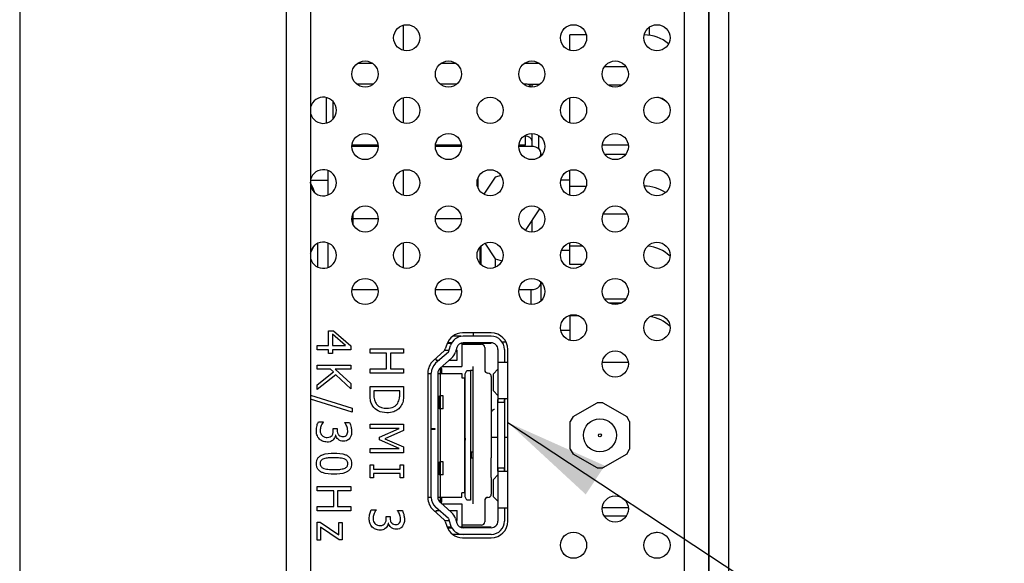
# Model space of a CAD drawing. Header units: millimetres. Extents: x 0 to 844, y -2 to 552.
# Tile 6 of 151: x 58 to 96, y 200 to 221. Entities that reach past the tile are written whole.
import ezdxf

# ---------------------------------------------------------------- set-up
doc = ezdxf.new("R2010")
doc.units = ezdxf.units.MM
doc.styles.get("Standard").update_dxf_attribs({"font": 'GOTHIC.TTF'})
doc.dimstyles.new('SLDDIMSTYLE3', dxfattribs={"dimtxt": 0.18, "dimasz": 3.9624, "dimexe": 0, "dimexo": 0.0625, "dimgap": 0, "dimtad": 0, "dimtih": 1, "dimtoh": 1, "dimdec": 0, "dimrnd": 1e-09, "dimzin": 0, "dimdsep": 46, "dimtxsty": 'STANDARD', "dimsah": 1, "dimcen": 0.09, "dimadec": 0, "dimazin": 0, "dimtfac": 3.9624, "dimtdec": 0, "dimtofl": 0, "dimtmove": 0, "dimatfit": 3, "dimfxl": 1, "dimfrac": 2, "dimtolj": 1, "dimtzin": 0, "dimarcsym": 0})

msp = doc.modelspace()

# ---------------------------------------------------------------- linework, layer by layer
at = {"color": 7, "linetype": 'Continuous', "lineweight": 25}
for p, q in [((58.498, 410.381), (58.498, 121.037)), ((68.578, 410.427), (68.578, 120.991)), ((69.508, 410.396), (69.508, 121.022)), ((84.572, 162.074), (84.572, 263.324)), ((84.584, 162.074), (84.584, 263.324)), ((85.331, 162.074), (85.331, 263.324)), ((73.006, 220.715), (73.006, 219.764)), ((82.319, 220.639), (82.319, 220.335)), ((79.319, 219.764), (79.319, 220.353)), ((79.939, 220.353), (79.319, 220.353)), ((80.628, 219.151), (81.441, 219.151)), ((71.883, 218.488), (71.249, 218.488)), ((75.039, 218.488), (74.405, 218.488)), ((77.644, 218.488), (77.561, 218.488)), ((78.144, 218.475), (77.723, 218.475)), ((77.894, 218.373), (77.894, 218.454)), ((78.18, 218.475), (78.144, 218.475)), ((81.29, 218.444), (80.779, 218.444)), ((70.094, 217.97), (70.094, 217.021)), ((73.006, 217.972), (73.006, 217.021)), ((79.319, 217.02), (79.319, 217.972)), ((77.644, 216.181), (77.644, 216.512)), ((77.894, 216.325), (77.894, 216.614)), ((72.061, 216.13), (71.071, 216.13)), ((75.218, 216.13), (74.227, 216.13)), ((77.844, 216.13), (77.383, 216.13)), ((77.894, 216.123), (77.894, 216.325)), ((81.527, 216.181), (80.543, 216.181)), ((78.174, 215.727), (78.189, 215.75)), ((78.225, 215.77), (78.225, 215.863)), ((81.431, 215.827), (80.638, 215.827)), ((70.16, 215.217), (70.16, 214.288)), ((73.006, 215.228), (73.006, 214.277)), ((76.713, 215.026), (76.489, 214.969)), ((79.319, 214.625), (79.319, 215.228)), ((69.508, 214.847), (70.144, 214.847)), ((75.841, 214.568), (75.841, 214.937)), ((76.489, 214.969), (76.059, 214.32)), ((79.319, 214.847), (78.97, 214.847)), ((79.319, 214.277), (79.319, 214.625)), ((79.319, 214.625), (79.935, 214.625)), ((71.113, 213.181), (71.113, 213.58)), ((77.638, 212.948), (78.184, 213.771)), ((81.495, 213.565), (80.575, 213.565)), ((71.113, 213.401), (72.061, 213.401)), ((74.227, 213.401), (75.217, 213.401)), ((77.894, 212.891), (77.894, 213.335)), ((69.764, 212.45), (69.764, 211.567)), ((70.16, 212.473), (70.16, 211.545)), ((73.006, 212.484), (73.006, 211.533)), ((76.097, 212.461), (76.489, 211.87)), ((79.319, 212.363), (79.319, 212.485)), ((75.913, 212.318), (75.913, 211.7)), ((79.319, 212.195), (78.998, 212.195)), ((79.319, 211.656), (79.319, 212.363)), ((79.319, 212.363), (79.803, 212.363)), ((76.489, 211.87), (76.751, 211.804)), ((76.489, 211.87), (76.489, 211.551)), ((79.804, 211.656), (79.319, 211.656)), ((78.225, 210.283), (78.225, 210.976)), ((71.076, 210.709), (72.056, 210.709)), ((74.232, 210.709), (75.212, 210.709)), ((77.388, 210.709), (77.844, 210.709)), ((79.319, 209.711), (79.319, 208.789)), ((79.673, 209.711), (79.319, 209.711)), ((70.189, 208.589), (70.189, 209.152)), ((70.189, 209.152), (70.376, 209.152)), ((70.376, 209.152), (71.025, 208.583)), ((76.344, 209.068), (75.254, 209.068)), ((75.656, 209.068), (75.656, 208.944)), ((70.823, 208.589), (70.334, 209.019)), ((70.334, 209.019), (70.334, 208.589)), ((74.842, 208.669), (74.671, 208.669)), ((74.845, 208.694), (74.682, 208.694)), ((74.806, 208.669), (74.806, 208.694)), ((75.19, 208.944), (74.88, 208.944)), ((76.343, 208.669), (75.173, 208.669)), ((75.231, 208.689), (75.231, 207.794)), ((76.343, 208.944), (75.278, 208.944)), ((76.343, 208.694), (75.278, 208.694)), ((75.656, 208.694), (75.656, 208.644)), ((76.748, 208.737), (76.896, 208.737)), ((69.755, 208.429), (69.755, 208.589)), ((69.755, 208.589), (70.189, 208.589)), ((70.189, 208.429), (69.755, 208.429)), ((70.189, 208.284), (70.189, 208.429)), ((70.334, 208.284), (70.189, 208.284)), ((70.334, 208.589), (70.823, 208.589)), ((71.025, 208.429), (70.334, 208.429)), ((70.334, 208.429), (70.334, 208.284)), ((71.025, 208.583), (71.025, 208.429)), ((71.755, 208.304), (71.755, 208.465)), ((71.755, 208.465), (73.025, 208.465)), ((72.382, 208.304), (71.755, 208.304)), ((72.382, 207.709), (72.382, 208.304)), ((72.527, 208.304), (72.527, 207.709)), ((73.025, 208.304), (72.527, 208.304)), ((73.025, 208.465), (73.025, 208.304)), ((74.57, 208.407), (74.147, 208.019)), ((74.725, 208.347), (74.238, 207.919)), ((74.581, 208.419), (74.747, 208.419)), ((74.658, 208.631), (74.604, 208.461)), ((74.725, 208.347), (74.8, 208.591)), ((75.039, 208.517), (74.985, 208.341)), ((75.009, 208.419), (75.046, 208.419)), ((75.046, 208.044), (75.046, 208.419)), ((75.231, 208.644), (75.968, 208.644)), ((76.093, 208.519), (76.093, 207.669)), ((76.593, 208.444), (76.593, 207.944)), ((76.843, 208.444), (76.843, 207.944)), ((76.969, 201.943), (76.969, 208.443)), ((74.256, 208.044), (74.256, 208.119)), ((74.256, 208.044), (74.38, 208.044)), ((74.837, 208.113), (74.403, 207.731)), ((74.759, 208.044), (75.046, 208.044)), ((76.593, 207.944), (76.593, 206.444)), ((76.843, 207.944), (76.593, 207.944)), ((76.969, 207.944), (76.843, 207.944)), ((81.527, 207.944), (80.542, 207.944)), ((69.755, 207.854), (71.025, 207.854)), ((69.755, 207.693), (69.755, 207.854)), ((70.263, 207.693), (69.755, 207.693)), ((69.755, 207.109), (70.367, 207.598)), ((70.367, 207.598), (70.263, 207.693)), ((70.436, 207.693), (71.025, 207.157)), ((71.025, 207.693), (70.436, 207.693)), ((71.025, 207.854), (71.025, 207.693)), ((71.755, 207.548), (71.755, 207.709)), ((71.755, 207.709), (72.382, 207.709)), ((73.025, 207.548), (71.755, 207.548)), ((72.527, 207.709), (73.025, 207.709)), ((73.025, 207.709), (73.025, 207.548)), ((73.944, 207.558), (73.944, 202.828)), ((74.068, 205.444), (74.068, 207.543)), ((74.318, 207.543), (74.318, 202.844)), ((74.406, 207.733), (74.406, 206.694)), ((74.468, 207.591), (74.406, 207.591)), ((74.468, 207.531), (74.468, 207.694)), ((74.474, 207.794), (75.231, 207.794)), ((75.361, 207.523), (75.414, 207.648)), ((75.414, 207.648), (75.551, 207.648)), ((75.551, 207.648), (75.551, 202.74)), ((75.651, 207.648), (75.551, 207.648)), ((75.651, 207.794), (75.651, 207.648)), ((75.651, 207.648), (75.651, 202.74)), ((76.593, 207.693), (76.421, 207.516)), ((70.458, 207.488), (69.755, 206.922)), ((71.025, 206.954), (70.458, 207.488)), ((73.944, 207.531), (74.068, 207.531)), ((74.318, 207.531), (75.231, 207.531)), ((75.231, 207.531), (75.231, 207.371)), ((75.231, 207.371), (75.331, 207.371)), ((75.331, 207.371), (75.331, 203.016)), ((75.361, 202.864), (75.361, 207.523)), ((76.343, 207.419), (76.343, 206.794)), ((76.421, 206.871), (76.421, 207.516)), ((69.755, 206.922), (69.755, 207.109)), ((71.025, 207.157), (71.025, 206.954)), ((71.755, 206.747), (71.755, 207.038)), ((71.755, 207.038), (73.025, 207.038)), ((72.881, 206.877), (71.9, 206.877)), ((71.9, 206.877), (71.9, 206.748)), ((72.881, 206.748), (72.881, 206.877)), ((73.025, 207.038), (73.025, 206.75)), ((76.343, 206.794), (76.343, 206.044)), ((76.593, 206.695), (76.421, 206.871)), ((69.508, 206.709), (71.074, 206.216)), ((71.074, 206.074), (69.508, 206.566)), ((74.378, 206.194), (74.378, 206.694)), ((74.378, 206.694), (74.419, 206.694)), ((74.419, 206.194), (74.419, 206.694)), ((74.519, 206.694), (74.419, 206.694)), ((74.519, 206.194), (74.519, 206.694)), ((76.593, 203.944), (76.593, 206.444)), ((76.593, 206.444), (76.843, 206.444)), ((76.968, 206.569), (76.609, 206.569)), ((76.843, 206.569), (76.843, 206.444)), ((76.843, 206.444), (76.843, 203.944)), ((79.439, 205.906), (80.344, 206.429)), ((80.564, 206.429), (80.344, 206.429)), ((80.564, 206.429), (81.469, 205.906)), ((71.074, 206.216), (71.074, 206.074)), ((74.378, 206.194), (74.419, 206.194)), ((74.406, 206.194), (74.406, 204.194)), ((74.519, 206.194), (74.419, 206.194)), ((75.361, 206.397), (75.331, 206.397)), ((75.331, 206.315), (75.361, 206.315)), ((75.361, 206.071), (75.331, 206.098)), ((76.343, 206.044), (76.343, 204.344)), ((69.801, 205.708), (69.981, 205.708)), ((69.981, 205.708), (69.981, 205.696)), ((70.8, 205.666), (70.8, 205.676)), ((70.8, 205.676), (70.979, 205.676)), ((75.331, 205.852), (75.361, 205.852)), ((75.364, 205.73), (75.331, 205.739)), ((79.439, 205.906), (79.329, 205.716)), ((79.329, 204.671), (79.329, 205.716)), ((81.579, 205.716), (81.469, 205.906)), ((81.579, 205.716), (81.579, 204.671)), ((70.366, 205.378), (70.366, 205.451)), ((70.366, 205.451), (70.511, 205.451)), ((70.511, 205.451), (70.511, 205.396)), ((71.755, 205.451), (71.755, 205.611)), ((71.755, 205.611), (73.025, 205.611)), ((72.851, 205.451), (71.755, 205.451)), ((72.109, 205.125), (72.851, 205.451)), ((73.025, 205.379), (72.321, 205.064)), ((73.025, 205.611), (73.025, 205.379)), ((74.218, 205.444), (74.068, 205.444)), ((74.068, 205.444), (74.068, 205.429)), ((74.068, 202.844), (74.068, 205.429)), ((74.068, 205.429), (74.218, 205.429)), ((74.218, 205.429), (74.218, 205.444)), ((70.457, 205.195), (70.445, 205.195)), ((72.109, 205.023), (72.109, 205.125)), ((72.851, 204.695), (72.109, 205.023)), ((72.321, 205.064), (73.025, 204.76)), ((75.331, 205.203), (75.364, 205.213)), ((75.354, 205.09), (75.354, 205.009)), ((76.593, 205.113), (76.343, 205.113)), ((76.969, 205.113), (76.843, 205.113)), ((71.755, 204.534), (71.755, 204.695)), ((71.755, 204.695), (72.851, 204.695)), ((73.025, 204.76), (73.025, 204.534)), ((75.354, 204.655), (75.331, 204.646)), ((75.331, 204.564), (75.364, 204.573)), ((75.581, 204.556), (75.581, 204.331)), ((75.636, 204.556), (75.581, 204.556)), ((79.329, 204.671), (79.439, 204.48)), ((81.469, 204.48), (81.579, 204.671)), ((73.025, 204.534), (71.755, 204.534)), ((74.378, 203.694), (74.378, 204.194)), ((74.378, 204.194), (74.419, 204.194)), ((74.518, 204.194), (74.419, 204.194)), ((74.419, 203.694), (74.419, 204.194)), ((74.518, 203.694), (74.518, 204.194)), ((75.361, 204.285), (75.331, 204.3)), ((75.636, 204.331), (75.581, 204.331)), ((76.343, 203.594), (76.343, 204.344)), ((80.344, 203.958), (79.439, 204.48)), ((81.469, 204.48), (80.564, 203.958)), ((71.755, 203.59), (71.755, 204.072)), ((71.755, 204.072), (71.884, 204.072)), ((71.884, 204.072), (71.884, 203.911)), ((71.884, 203.911), (72.897, 203.911)), ((72.897, 203.911), (72.897, 204.072)), ((72.897, 204.072), (73.025, 204.072)), ((73.025, 204.072), (73.025, 203.59)), ((75.331, 204.057), (75.361, 204.071)), ((76.593, 203.944), (76.593, 202.444)), ((76.843, 203.944), (76.593, 203.944)), ((76.968, 203.819), (76.609, 203.819)), ((76.843, 203.944), (76.843, 203.819)), ((80.344, 203.958), (80.564, 203.958)), ((71.884, 203.59), (71.755, 203.59)), ((71.884, 203.75), (71.884, 203.59)), ((72.897, 203.75), (71.884, 203.75)), ((72.897, 203.59), (72.897, 203.75)), ((73.025, 203.59), (72.897, 203.59)), ((74.378, 203.694), (74.419, 203.694)), ((74.406, 203.694), (74.406, 202.654)), ((74.518, 203.694), (74.419, 203.694)), ((76.343, 203.594), (76.343, 202.969)), ((76.593, 203.693), (76.421, 203.516)), ((76.421, 202.871), (76.421, 203.516)), ((69.755, 203.095), (69.755, 203.256)), ((69.755, 203.256), (71.025, 203.256)), ((70.382, 203.095), (69.755, 203.095)), ((70.382, 202.501), (70.382, 203.095)), ((71.025, 203.095), (70.527, 203.095)), ((70.527, 203.095), (70.527, 202.501)), ((71.025, 203.256), (71.025, 203.095)), ((73.944, 202.856), (74.068, 202.856)), ((74.318, 202.856), (75.231, 202.856)), ((74.468, 202.694), (74.468, 202.856)), ((75.331, 203.016), (75.231, 203.016)), ((75.231, 202.856), (75.231, 203.016)), ((75.414, 202.74), (75.361, 202.864)), ((75.551, 202.74), (75.414, 202.74)), ((75.651, 202.74), (75.651, 202.722)), ((75.651, 202.722), (75.651, 202.701)), ((75.651, 202.701), (75.651, 202.594)), ((76.093, 202.719), (76.093, 201.919)), ((76.593, 202.695), (76.421, 202.871)), ((69.755, 202.34), (69.755, 202.501)), ((69.755, 202.501), (70.382, 202.501)), ((71.025, 202.34), (69.755, 202.34)), ((70.527, 202.501), (71.025, 202.501)), ((71.025, 202.501), (71.025, 202.34)), ((71.801, 202.376), (71.981, 202.376)), ((71.981, 202.376), (71.981, 202.364)), ((72.8, 202.334), (72.8, 202.344)), ((72.8, 202.344), (72.979, 202.344)), ((74.147, 202.368), (74.57, 201.98)), ((74.725, 202.04), (74.238, 202.469)), ((74.256, 202.344), (74.38, 202.344)), ((74.256, 202.268), (74.256, 202.344)), ((74.837, 202.275), (74.403, 202.657)), ((74.474, 202.594), (75.231, 202.594)), ((74.759, 202.344), (75.046, 202.344)), ((75.046, 201.969), (75.046, 202.344)), ((75.231, 202.594), (75.231, 201.698)), ((76.593, 202.444), (76.593, 201.944)), ((76.593, 202.444), (76.843, 202.444)), ((76.843, 202.444), (76.969, 202.444)), ((76.843, 202.444), (76.843, 201.944)), ((81.529, 202.444), (80.541, 202.444)), ((72.366, 202.047), (72.366, 202.119)), ((72.366, 202.119), (72.511, 202.119)), ((72.511, 202.119), (72.511, 202.064)), ((74.581, 201.969), (74.747, 201.969)), ((74.725, 202.04), (74.8, 201.797)), ((74.985, 202.046), (75.039, 201.87)), ((75.009, 201.969), (75.046, 201.969)), ((80.614, 202.145), (81.455, 202.145)), ((69.755, 201.91), (69.869, 201.91)), ((69.755, 201.219), (69.755, 201.91)), ((69.869, 201.91), (70.575, 201.424)), ((70.593, 201.235), (69.884, 201.722)), ((69.884, 201.722), (69.884, 201.219)), ((70.575, 201.424), (70.575, 201.894)), ((70.575, 201.894), (70.704, 201.894)), ((70.704, 201.894), (70.704, 201.235)), ((72.457, 201.864), (72.445, 201.864)), ((74.604, 201.926), (74.658, 201.755)), ((74.84, 201.719), (74.678, 201.719)), ((74.681, 201.694), (74.845, 201.694)), ((74.806, 201.694), (74.806, 201.719)), ((76.343, 201.719), (75.172, 201.719)), ((75.968, 201.794), (75.231, 201.794)), ((76.343, 201.694), (75.278, 201.694)), ((69.884, 201.219), (69.755, 201.219)), ((70.704, 201.235), (70.593, 201.235)), ((75.278, 201.444), (74.879, 201.444)), ((75.254, 201.318), (76.344, 201.318)), ((76.343, 201.444), (75.278, 201.444))]:
    msp.add_line(p, q, dxfattribs=at)
at = {"color": 8, "linetype": 'Continuous', "lineweight": 25}
for p, q in [((83.66, 135.434), (83.66, 263.324)), ((71.283, 219.275), (71.849, 219.275)), ((74.439, 219.275), (75.005, 219.275)), ((77.596, 219.275), (78.161, 219.275)), ((77.644, 218.432), (77.644, 218.488)), ((78.144, 218.45), (78.144, 218.475)), ((70.344, 217.84), (70.344, 217.152)), ((78.144, 216.027), (78.144, 216.542)), ((72.058, 216.181), (71.074, 216.181)), ((75.214, 216.181), (74.23, 216.181)), ((77.644, 216.181), (77.386, 216.181)), ((78.189, 215.75), (78.189, 215.739)), ((75.963, 211.646), (75.963, 212.372)), ((78.225, 210.966), (78.249, 210.966)), ((77.844, 210.709), (77.844, 210.143)), ((81.436, 210.347), (80.633, 210.347)), ((80.791, 210.206), (81.278, 210.206)), ((79.319, 209.163), (78.972, 209.163)), ((79.263, 208.809), (79.319, 208.809))]:
    msp.add_line(p, q, dxfattribs=at)
at = {"color": 7, "linetype": 'Continuous', "lineweight": 25, "flags": 128}
for points in [[(78.189, 215.75), (78.218, 215.813), (78.224, 215.88), (78.206, 215.946), (78.165, 216.007), (78.104, 216.058), (78.027, 216.097), (77.938, 216.122), (77.844, 216.13)], [(69.669, 214.374), (69.599, 214.545), (69.493, 214.762)], [(69.499, 212.089), (69.599, 212.294), (69.619, 212.339)], [(77.844, 210.709), (77.938, 210.717), (78.027, 210.742), (78.104, 210.781), (78.165, 210.833), (78.206, 210.893), (78.224, 210.959), (78.224, 210.992)], [(82.624, 201.53), (82.548, 201.505), (82.364, 201.463)]]:
    msp.add_lwpolyline(points, dxfattribs=at)
at = {"color": 7, "linetype": 'Continuous', "lineweight": 25}
for centre, radius in [((73.144, 220.24), 0.495), ((79.457, 220.24), 0.495), ((82.613, 220.24), 0.495), ((71.566, 218.868), 0.495), ((74.722, 218.868), 0.495), ((77.878, 218.868), 0.495), ((81.035, 218.868), 0.495), ((73.144, 217.496), 0.495), ((76.3, 217.496), 0.495), ((79.457, 217.496), 0.495), ((82.613, 217.496), 0.495), ((71.566, 216.124), 0.495), ((74.722, 216.124), 0.495), ((77.878, 216.124), 0.495), ((81.035, 216.124), 0.495), ((73.144, 214.753), 0.495), ((76.3, 214.753), 0.495), ((79.457, 214.753), 0.495), ((82.613, 214.753), 0.495), ((71.566, 213.381), 0.495), ((74.722, 213.381), 0.495), ((77.878, 213.381), 0.495), ((81.035, 213.381), 0.495), ((73.144, 212.009), 0.495), ((76.3, 212.009), 0.495), ((79.457, 212.009), 0.495), ((82.613, 212.009), 0.495), ((71.566, 210.637), 0.495), ((74.722, 210.637), 0.495), ((77.878, 210.637), 0.495), ((81.035, 210.637), 0.495), ((79.457, 209.265), 0.495), ((82.613, 209.265), 0.495), ((81.035, 207.893), 0.495), ((80.454, 205.193), 0.625), ((80.454, 205.193), 0.0575), ((81.035, 202.406), 0.495), ((79.457, 201.034), 0.495), ((82.613, 201.034), 0.495)]:
    msp.add_circle(centre, radius, dxfattribs=at)
for centre, radius, start, end in [((82.117, 218.886), 1.466, 50.3083, 89.4867), ((77.644, 218.238), 0.25, 32.912, 90.0008), ((69.988, 217.496), 0.495, 0.0004, 165.9027), ((82.219, 216.793), 1.271, 51.1595, 70.3468), ((69.988, 217.496), 0.495, 194.0973, 359.9996), ((77.672, 216.288), 0.226, 9.3395, 96.9817), ((69.988, 214.753), 0.495, 359.9994, 165.9036), ((69.988, 214.753), 0.495, 194.0973, 359.9996), ((82.101, 213.084), 1.541, 57.1392, 88.7406), ((69.988, 212.009), 0.495, 359.9994, 165.9036), ((69.988, 212.009), 0.495, 194.0964, 0.0006), ((82.147, 210.969), 1.388, 46.2702, 85.4963), ((82.17, 208.355), 1.345, 45.9646, 82.1184), ((75.254, 208.443), 0.625, 89.9983, 162.5026), ((76.344, 208.443), 0.625, 0.0008, 89.9995), ((75.278, 208.444), 0.5, 90.0017, 162.8964), ((75.278, 208.444), 0.25, 90.0009, 162.8991), ((76.343, 208.444), 0.5, 359.9998, 89.9993), ((76.343, 208.444), 0.25, 359.9981, 89.9993), ((74.485, 208.499), 0.125, 312.5179, 342.4811), ((74.507, 208.488), 0.5, 311.3473, 342.8975), ((75.968, 208.519), 0.125, 0.0049, 89.9985), ((74.569, 207.558), 0.625, 132.5002, 180.0002), ((74.568, 207.543), 0.5, 131.3495, 179.9985), ((74.568, 207.543), 0.25, 131.3477, 180.0003), ((74.368, 207.694), 0.1, 359.9995, 44.1444), ((76.218, 207.669), 0.125, 179.9981, 270.0002), ((76.218, 207.419), 0.125, 0.0049, 89.9985), ((74.569, 202.828), 0.625, 179.9998, 227.4998), ((74.568, 202.844), 0.5, 180, 228.6538), ((74.568, 202.844), 0.25, 179.9966, 228.6589), ((74.368, 202.694), 0.1, 315.8556, 0.0005), ((76.218, 202.719), 0.125, 89.9998, 180.0019), ((76.218, 202.969), 0.125, 270.0015, 359.9951), ((74.485, 201.888), 0.125, 17.5189, 47.4821), ((74.507, 201.899), 0.5, 17.1025, 48.6527), ((76.343, 201.944), 0.5, 270.0007, 0.0002), ((76.343, 201.944), 0.25, 269.9948, 0.0043), ((76.344, 201.943), 0.625, 270.0005, 359.9992), ((75.254, 201.943), 0.625, 197.4974, 270.0017), ((75.278, 201.944), 0.5, 197.1036, 269.9983), ((75.278, 201.944), 0.25, 197.098, 270.0066), ((75.968, 201.919), 0.125, 270.0015, 0.0019)]:
    msp.add_arc(centre, radius, start, end, dxfattribs=at)
for points, knots in [([(78.144, 218.475), (78.129, 218.475), (78.097, 218.475), (78.05, 218.474), (78.006, 218.472), (77.963, 218.47), (77.929, 218.466), (77.904, 218.463), (77.897, 218.457), (77.894, 218.454)], [0, 0, 0, 0, 0.187522, 0.375013, 0.553978, 0.71484, 0.88446, 0.959835, 1, 1, 1, 1]), ([(71.857, 206.299), (71.831, 206.346), (71.789, 206.422), (71.766, 206.542), (71.757, 206.644), (71.756, 206.713), (71.755, 206.747)], [0, 0, 0, 0, 0.339551, 0.559584, 0.77979, 1, 1, 1, 1]), ([(71.9, 206.748), (71.901, 206.678), (71.902, 206.553), (71.959, 206.443), (71.985, 206.395)], [0, 0, 0, 0, 0.560914, 1, 1, 1, 1]), ([(72.804, 206.412), (72.831, 206.472), (72.879, 206.579), (72.88, 206.696), (72.881, 206.748)], [0, 0, 0, 0, 0.558737, 1, 1, 1, 1]), ([(73.025, 206.75), (73.025, 206.697), (73.023, 206.609), (73.005, 206.488), (72.976, 206.388), (72.942, 206.328), (72.925, 206.298)], [0, 0, 0, 0, 0.3401704, 0.560175, 0.7801403, 1, 1, 1, 1]), ([(76.593, 206.444), (76.593, 206.46), (76.593, 206.49), (76.595, 206.527), (76.594, 206.558), (76.605, 206.566), (76.609, 206.569)], [0, 0, 0, 0, 0.373632, 0.685284, 0.897044, 1, 1, 1, 1]), ([(76.843, 206.444), (76.843, 206.458), (76.843, 206.484), (76.844, 206.519), (76.847, 206.546), (76.859, 206.567), (76.871, 206.568), (76.877, 206.569)], [0, 0, 0, 0, 0.292674, 0.552581, 0.750916, 0.885141, 1, 1, 1, 1]), ([(72.389, 206.041), (72.271, 206.054), (72.061, 206.077), (71.919, 206.231), (71.857, 206.299)], [0, 0, 0, 0, 0.5599057, 1, 1, 1, 1]), ([(71.985, 206.395), (72.012, 206.362), (72.068, 206.295), (72.212, 206.228), (72.324, 206.222), (72.392, 206.218)], [0, 0, 0, 0, 0.279923, 0.5599, 1, 1, 1, 1]), ([(72.925, 206.298), (72.888, 206.253), (72.816, 206.162), (72.63, 206.06), (72.48, 206.048), (72.389, 206.041)], [0, 0, 0, 0, 0.280088, 0.560333, 1, 1, 1, 1]), ([(72.392, 206.218), (72.482, 206.226), (72.607, 206.236), (72.742, 206.326), (72.783, 206.383), (72.804, 206.412)], [0, 0, 0, 0, 0.558558, 0.779275, 1, 1, 1, 1]), ([(76.468, 206.169), (76.453, 206.167), (76.43, 206.165), (76.402, 206.151), (76.378, 206.133), (76.359, 206.108), (76.346, 206.076), (76.344, 206.055), (76.343, 206.044)], [0, 0, 0, 0, 0.227841, 0.351947, 0.482495, 0.679733, 0.824582, 1, 1, 1, 1]), ([(69.723, 205.361), (69.728, 205.428), (69.736, 205.548), (69.781, 205.659), (69.801, 205.708)], [0, 0, 0, 0, 0.559829, 1, 1, 1, 1]), ([(69.981, 205.696), (69.946, 205.64), (69.885, 205.54), (69.873, 205.424), (69.868, 205.373)], [0, 0, 0, 0, 0.560245, 1, 1, 1, 1]), ([(70.979, 205.676), (71.003, 205.616), (71.046, 205.51), (71.054, 205.396), (71.058, 205.346)], [0, 0, 0, 0, 0.559732, 1, 1, 1, 1]), ([(69.841, 205.049), (69.802, 205.101), (69.731, 205.194), (69.726, 205.309), (69.723, 205.361)], [0, 0, 0, 0, 0.5580907, 1, 1, 1, 1]), ([(69.868, 205.373), (69.871, 205.333), (69.875, 205.262), (69.92, 205.207), (69.939, 205.183)], [0, 0, 0, 0, 0.560938, 1, 1, 1, 1]), ([(70.321, 205.189), (70.337, 205.222), (70.365, 205.283), (70.366, 205.349), (70.366, 205.378)], [0, 0, 0, 0, 0.5577153, 1, 1, 1, 1]), ([(70.511, 205.396), (70.513, 205.361), (70.518, 205.29), (70.568, 205.201), (70.647, 205.151), (70.703, 205.147), (70.731, 205.145)], [0, 0, 0, 0, 0.280664, 0.560116, 0.779628, 1, 1, 1, 1]), ([(70.872, 205.542), (70.861, 205.566), (70.84, 205.609), (70.812, 205.648), (70.8, 205.666)], [0, 0, 0, 0, 0.559872, 1, 1, 1, 1]), ([(70.913, 205.363), (70.91, 205.397), (70.905, 205.459), (70.882, 205.517), (70.872, 205.542)], [0, 0, 0, 0, 0.559539, 1, 1, 1, 1]), ([(70.872, 205.21), (70.886, 205.237), (70.911, 205.285), (70.912, 205.339), (70.913, 205.363)], [0, 0, 0, 0, 0.558316, 1, 1, 1, 1]), ([(71.058, 205.346), (71.056, 205.293), (71.052, 205.199), (71.005, 205.117), (70.985, 205.081)], [0, 0, 0, 0, 0.560378, 1, 1, 1, 1]), ([(70.128, 204.936), (70.068, 204.942), (69.961, 204.952), (69.878, 205.019), (69.841, 205.049)], [0, 0, 0, 0, 0.559378, 1, 1, 1, 1]), ([(69.939, 205.183), (69.972, 205.159), (70.032, 205.116), (70.105, 205.114), (70.137, 205.113)], [0, 0, 0, 0, 0.5586576, 1, 1, 1, 1]), ([(70.363, 205.025), (70.324, 204.995), (70.254, 204.941), (70.167, 204.938), (70.128, 204.936)], [0, 0, 0, 0, 0.558159, 1, 1, 1, 1]), ([(70.137, 205.113), (70.177, 205.115), (70.248, 205.118), (70.299, 205.167), (70.321, 205.189)], [0, 0, 0, 0, 0.561034, 1, 1, 1, 1]), ([(70.445, 205.195), (70.436, 205.16), (70.421, 205.097), (70.381, 205.047), (70.363, 205.025)], [0, 0, 0, 0, 0.560373, 1, 1, 1, 1]), ([(70.747, 204.968), (70.709, 204.972), (70.635, 204.979), (70.548, 205.039), (70.485, 205.112), (70.466, 205.168), (70.457, 205.195)], [0, 0, 0, 0, 0.279687, 0.5594598, 0.7798305, 1, 1, 1, 1]), ([(70.731, 205.145), (70.762, 205.148), (70.817, 205.154), (70.856, 205.193), (70.872, 205.21)], [0, 0, 0, 0, 0.559432, 1, 1, 1, 1]), ([(70.985, 205.081), (70.968, 205.062), (70.935, 205.023), (70.853, 204.977), (70.787, 204.972), (70.747, 204.968)], [0, 0, 0, 0, 0.280408, 0.560573, 1, 1, 1, 1]), ([(69.723, 204.12), (69.725, 204.157), (69.73, 204.231), (69.776, 204.333), (69.856, 204.412), (70.054, 204.511), (70.241, 204.517), (70.39, 204.522)], [0, 0, 0, 0, 0.125252, 0.250269, 0.375292, 0.50059, 1, 1, 1, 1]), ([(70.005, 204.303), (69.984, 204.294), (69.942, 204.276), (69.894, 204.23), (69.871, 204.175), (69.869, 204.138), (69.868, 204.12)], [0, 0, 0, 0, 0.280225, 0.559818, 0.779656, 1, 1, 1, 1]), ([(70.39, 204.345), (70.317, 204.346), (70.187, 204.348), (70.061, 204.317), (70.005, 204.303)], [0, 0, 0, 0, 0.560686, 1, 1, 1, 1]), ([(70.39, 204.522), (70.539, 204.518), (70.726, 204.513), (70.925, 204.412), (71.004, 204.334), (71.051, 204.231), (71.055, 204.157), (71.058, 204.12)], [0, 0, 0, 0, 0.499476, 0.624772, 0.749767, 0.874747, 1, 1, 1, 1]), ([(70.779, 204.302), (70.707, 204.318), (70.579, 204.346), (70.447, 204.346), (70.39, 204.345)], [0, 0, 0, 0, 0.559154, 1, 1, 1, 1]), ([(70.913, 204.12), (70.911, 204.143), (70.908, 204.189), (70.865, 204.261), (70.811, 204.287), (70.779, 204.302)], [0, 0, 0, 0, 0.28076, 0.560673, 1, 1, 1, 1]), ([(70.391, 203.718), (70.242, 203.722), (70.055, 203.728), (69.857, 203.828), (69.777, 203.907), (69.73, 204.01), (69.725, 204.083), (69.723, 204.12)], [0, 0, 0, 0, 0.499466, 0.624718, 0.749735, 0.874729, 1, 1, 1, 1]), ([(69.868, 204.12), (69.87, 204.098), (69.873, 204.052), (69.916, 203.979), (69.97, 203.954), (70.002, 203.939)], [0, 0, 0, 0, 0.2808729, 0.5606384, 1, 1, 1, 1]), ([(70.002, 203.939), (70.074, 203.923), (70.202, 203.895), (70.333, 203.895), (70.391, 203.895)], [0, 0, 0, 0, 0.559222, 1, 1, 1, 1]), ([(71.058, 204.12), (71.055, 204.084), (71.051, 204.01), (71.004, 203.908), (70.924, 203.83), (70.726, 203.73), (70.54, 203.723), (70.391, 203.718)], [0, 0, 0, 0, 0.125262, 0.250245, 0.375283, 0.500595, 1, 1, 1, 1]), ([(70.391, 203.895), (70.465, 203.895), (70.596, 203.894), (70.724, 203.926), (70.78, 203.94)], [0, 0, 0, 0, 0.560567, 1, 1, 1, 1]), ([(70.78, 203.94), (70.801, 203.949), (70.842, 203.967), (70.888, 204.013), (70.91, 204.067), (70.912, 204.103), (70.913, 204.12)], [0, 0, 0, 0, 0.2802524, 0.5597532, 0.7797356, 1, 1, 1, 1]), ([(76.609, 203.819), (76.605, 203.822), (76.594, 203.83), (76.595, 203.86), (76.593, 203.898), (76.593, 203.928), (76.593, 203.944)], [0, 0, 0, 0, 0.1028354, 0.3142596, 0.6260255, 1, 1, 1, 1]), ([(76.877, 203.819), (76.87, 203.82), (76.856, 203.822), (76.846, 203.845), (76.844, 203.873), (76.843, 203.907), (76.843, 203.931), (76.843, 203.944)], [0, 0, 0, 0, 0.131124, 0.279626, 0.477377, 0.72992, 1, 1, 1, 1]), ([(71.723, 202.029), (71.728, 202.096), (71.736, 202.216), (71.781, 202.327), (71.801, 202.376)], [0, 0, 0, 0, 0.559829, 1, 1, 1, 1]), ([(71.981, 202.364), (71.946, 202.308), (71.885, 202.208), (71.873, 202.092), (71.868, 202.041)], [0, 0, 0, 0, 0.560204, 1, 1, 1, 1]), ([(72.872, 202.21), (72.861, 202.235), (72.84, 202.278), (72.812, 202.317), (72.8, 202.334)], [0, 0, 0, 0, 0.559831, 1, 1, 1, 1]), ([(72.979, 202.344), (73.003, 202.284), (73.046, 202.178), (73.054, 202.064), (73.058, 202.014)], [0, 0, 0, 0, 0.55975, 1, 1, 1, 1]), ([(71.841, 201.717), (71.802, 201.769), (71.731, 201.862), (71.726, 201.978), (71.723, 202.029)], [0, 0, 0, 0, 0.5580742, 1, 1, 1, 1]), ([(71.868, 202.041), (71.871, 202.001), (71.875, 201.93), (71.92, 201.875), (71.939, 201.851)], [0, 0, 0, 0, 0.560972, 1, 1, 1, 1]), ([(72.321, 201.857), (72.337, 201.89), (72.365, 201.951), (72.366, 202.017), (72.366, 202.047)], [0, 0, 0, 0, 0.557712, 1, 1, 1, 1]), ([(72.511, 202.064), (72.513, 202.029), (72.518, 201.959), (72.568, 201.869), (72.647, 201.819), (72.703, 201.815), (72.731, 201.813)], [0, 0, 0, 0, 0.280663, 0.560109, 0.779629, 1, 1, 1, 1]), ([(72.913, 202.031), (72.91, 202.066), (72.905, 202.127), (72.882, 202.185), (72.872, 202.21)], [0, 0, 0, 0, 0.559461, 1, 1, 1, 1]), ([(72.872, 201.879), (72.886, 201.905), (72.911, 201.954), (72.912, 202.007), (72.913, 202.031)], [0, 0, 0, 0, 0.558221, 1, 1, 1, 1]), ([(73.058, 202.014), (73.056, 201.961), (73.052, 201.867), (73.005, 201.785), (72.985, 201.749)], [0, 0, 0, 0, 0.560382, 1, 1, 1, 1]), ([(72.128, 201.604), (72.068, 201.61), (71.961, 201.62), (71.878, 201.687), (71.841, 201.717)], [0, 0, 0, 0, 0.559358, 1, 1, 1, 1]), ([(71.939, 201.851), (71.972, 201.827), (72.032, 201.784), (72.105, 201.782), (72.137, 201.781)], [0, 0, 0, 0, 0.558637, 1, 1, 1, 1]), ([(72.363, 201.693), (72.324, 201.663), (72.254, 201.609), (72.167, 201.606), (72.128, 201.604)], [0, 0, 0, 0, 0.558159, 1, 1, 1, 1]), ([(72.137, 201.781), (72.177, 201.783), (72.248, 201.786), (72.299, 201.835), (72.321, 201.857)], [0, 0, 0, 0, 0.561034, 1, 1, 1, 1]), ([(72.445, 201.864), (72.436, 201.828), (72.421, 201.766), (72.381, 201.715), (72.363, 201.693)], [0, 0, 0, 0, 0.560402, 1, 1, 1, 1]), ([(72.747, 201.637), (72.709, 201.64), (72.635, 201.648), (72.548, 201.707), (72.485, 201.78), (72.466, 201.836), (72.457, 201.864)], [0, 0, 0, 0, 0.2796846, 0.559482, 0.7798271, 1, 1, 1, 1]), ([(72.731, 201.813), (72.762, 201.816), (72.817, 201.822), (72.856, 201.861), (72.872, 201.879)], [0, 0, 0, 0, 0.5594215, 1, 1, 1, 1]), ([(72.985, 201.749), (72.968, 201.73), (72.935, 201.691), (72.853, 201.645), (72.787, 201.64), (72.747, 201.637)], [0, 0, 0, 0, 0.280375, 0.560573, 1, 1, 1, 1])]:
    msp.add_open_spline(points, degree=3, knots=knots, dxfattribs=at)

# ---------------------------------------------------------------- leaders
at = {"color": 7, "linetype": 'Continuous', "lineweight": 0}
msp.add_leader([(76.969, 205.682), (89.408, 197.475), (95.756, 197.475)], dimstyle='SLDDIMSTYLE3', dxfattribs=at)

doc.saveas('drawing.dxf')
